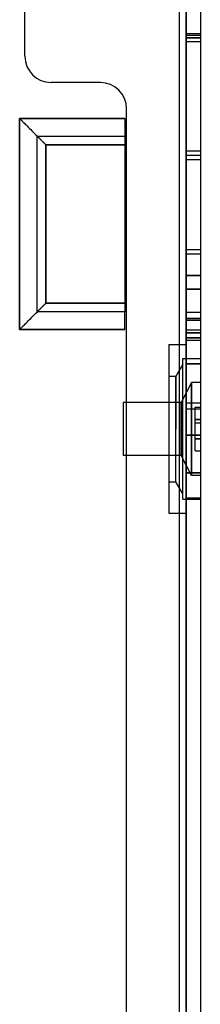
# Model space of a CAD drawing. Header units: millimetres. Extents: x -1 to 50, y 0 to 191.
# Tile 93 of 146: x 40 to 50, y 96 to 152. Entities that reach past the tile are written whole.
import ezdxf

# ---------------------------------------------------------------- set-up
doc = ezdxf.new("R2010")
doc.units = ezdxf.units.MM
doc.layers.add('MAIN-1', color=7, linetype='Continuous')
doc.layers.add('MAIN-2', color=7, linetype='Continuous')

msp = doc.modelspace()

# ---------------------------------------------------------------- linework, layer by layer
at = {"layer": 'MAIN-1'}
for p, q in [((48.8, 187.5), (48.8, 5)), ((49.2, 16.6), (49.2, 183.1)), ((50, 183.1), (50, 16.6)), ((40.7, 135), (40.7, 145)), ((40.7, 145), (45.7, 145)), ((40.7, 145), (40.701, 144.999)), ((40.701, 144.999), (40.703, 144.997)), ((40.703, 144.997), (40.707, 144.993)), ((40.707, 144.993), (40.713, 144.988)), ((40.713, 144.988), (40.72, 144.98)), ((40.72, 144.98), (40.73, 144.971)), ((40.73, 144.971), (40.741, 144.959)), ((40.741, 144.959), (40.754, 144.946)), ((40.754, 144.946), (40.768, 144.931)), ((40.768, 144.931), (40.784, 144.915)), ((40.784, 144.915), (40.801, 144.898)), ((40.801, 144.898), (40.819, 144.88)), ((40.819, 144.88), (40.839, 144.861)), ((40.839, 144.861), (40.859, 144.841)), ((40.859, 144.841), (40.879, 144.821)), ((40.879, 144.821), (40.9, 144.8)), ((40.9, 144.8), (40.922, 144.779)), ((40.922, 144.779), (40.943, 144.757)), ((40.943, 144.757), (40.966, 144.734)), ((40.966, 144.734), (40.99, 144.71)), ((40.99, 144.71), (41.015, 144.685)), ((41.015, 144.685), (41.041, 144.658)), ((41.041, 144.658), (41.07, 144.63)), ((41.07, 144.63), (41.1, 144.599)), ((41.1, 144.599), (41.132, 144.568)), ((41.132, 144.568), (41.166, 144.534)), ((45.7, 145), (45.7, 135)), ((41.166, 144.534), (41.2, 144.5)), ((41.2, 144.5), (41.2, 135.5)), ((45.7, 144.5), (41.2, 144.5)), ((40.713, 135.013), (40.72, 135.02)), ((40.72, 135.02), (40.729, 135.03)), ((40.729, 135.03), (40.741, 135.041)), ((40.741, 135.041), (40.754, 135.054)), ((40.754, 135.054), (40.769, 135.068)), ((40.769, 135.068), (40.785, 135.084)), ((40.785, 135.084), (40.802, 135.101)), ((40.802, 135.101), (40.82, 135.119)), ((40.82, 135.119), (40.839, 135.139)), ((40.839, 135.139), (40.859, 135.159)), ((40.859, 135.159), (40.879, 135.179)), ((40.879, 135.179), (40.9, 135.2)), ((40.9, 135.2), (40.921, 135.222)), ((40.921, 135.222), (40.943, 135.243)), ((40.943, 135.243), (40.966, 135.266)), ((40.966, 135.266), (40.99, 135.29)), ((40.99, 135.29), (41.015, 135.315)), ((41.015, 135.315), (41.042, 135.341)), ((41.042, 135.341), (41.07, 135.37)), ((41.07, 135.37), (41.101, 135.4)), ((41.101, 135.4), (41.132, 135.432)), ((41.132, 135.432), (41.166, 135.466)), ((41.166, 135.466), (41.2, 135.5)), ((41.2, 135.5), (45.7, 135.5)), ((40.7, 135), (40.701, 135.001)), ((45.7, 135), (40.7, 135)), ((40.701, 135.001), (40.703, 135.003)), ((40.703, 135.003), (40.707, 135.007)), ((40.707, 135.007), (40.713, 135.013))]:
    msp.add_line(p, q, dxfattribs=at)
at = {"layer": 'MAIN-2'}
for p, q in [((49.2, 183.1), (49.2, 16.6)), ((49.2, 183.1), (49.2, 16.6)), ((40, 149.55), (40, 166.05)), ((49.2, 150.84), (50, 150.84)), ((49.2, 150.84), (50, 150.84)), ((49.2, 150.752), (50, 150.752)), ((49.2, 150.752), (50, 150.752)), ((50, 150.59), (49.2, 150.59)), ((49.2, 150.59), (50, 150.59)), ((49.2, 150.384), (50, 150.384)), ((49.2, 150.384), (50, 150.384)), ((40, 149.55), (40, 149.55)), ((40, 149.55), (40, 149.55)), ((41.5, 148.05), (41.5, 148.05)), ((44.3, 148.05), (41.5, 148.05)), ((41.5, 148.05), (41.5, 148.05)), ((44.3, 148.05), (44.3, 148.05)), ((44.3, 148.05), (44.3, 148.05)), ((45.8, 146.55), (45.8, 146.55)), ((45.8, 47.55), (45.8, 146.55)), ((45.8, 146.55), (45.8, 146.55)), ((45.7, 146), (39.7, 146)), ((39.7, 146), (39.7, 134)), ((39.7, 146), (45.7, 146)), ((39.7, 134), (39.7, 146)), ((39.7, 146), (39.702, 145.998)), ((39.7, 146), (39.702, 145.998)), ((39.702, 145.998), (39.709, 145.991)), ((39.702, 145.998), (39.709, 145.991)), ((39.709, 145.991), (39.72, 145.98)), ((39.709, 145.991), (39.72, 145.98)), ((39.72, 145.98), (39.736, 145.964)), ((39.72, 145.98), (39.736, 145.964)), ((39.736, 145.964), (39.758, 145.942)), ((39.736, 145.964), (39.758, 145.942)), ((39.758, 145.942), (39.784, 145.916)), ((39.758, 145.942), (39.784, 145.916)), ((39.784, 145.916), (39.815, 145.885)), ((39.784, 145.916), (39.815, 145.885)), ((39.815, 145.885), (39.849, 145.851)), ((39.815, 145.885), (39.849, 145.851)), ((39.849, 145.851), (39.886, 145.814)), ((39.849, 145.851), (39.886, 145.814)), ((39.886, 145.814), (39.925, 145.775)), ((39.886, 145.814), (39.925, 145.775)), ((39.925, 145.775), (39.967, 145.733)), ((39.925, 145.775), (39.967, 145.733)), ((39.967, 145.733), (40.013, 145.687)), ((39.967, 145.733), (40.013, 145.687)), ((40.013, 145.687), (40.065, 145.635)), ((40.013, 145.687), (40.065, 145.635)), ((45.7, 146), (45.7, 145)), ((40.065, 145.635), (40.123, 145.577)), ((40.065, 145.635), (40.123, 145.577)), ((40.123, 145.577), (40.188, 145.512)), ((40.123, 145.577), (40.188, 145.512)), ((40.188, 145.512), (40.257, 145.443)), ((40.188, 145.512), (40.257, 145.443)), ((40.257, 145.443), (40.33, 145.37)), ((40.257, 145.443), (40.33, 145.37)), ((40.33, 145.37), (40.403, 145.297)), ((40.33, 145.37), (40.403, 145.297)), ((40.403, 145.297), (40.476, 145.224)), ((40.403, 145.297), (40.476, 145.224)), ((40.476, 145.224), (40.551, 145.149)), ((40.476, 145.224), (40.551, 145.149)), ((40.551, 145.149), (40.628, 145.072)), ((40.551, 145.149), (40.628, 145.072)), ((40.628, 145.072), (40.709, 144.991)), ((40.628, 145.072), (40.709, 144.991)), ((40.7, 145), (40.701, 144.999)), ((40.7, 145), (40.7, 145)), ((40.7, 145), (40.7, 145)), ((40.701, 144.999), (40.703, 144.997)), ((40.703, 144.997), (40.707, 144.993)), ((40.707, 144.993), (40.713, 144.987)), ((40.709, 144.991), (40.796, 144.904)), ((40.709, 144.991), (40.796, 144.904)), ((40.713, 144.987), (40.72, 144.98)), ((40.72, 144.98), (40.729, 144.97)), ((40.729, 144.97), (40.741, 144.959)), ((40.741, 144.959), (40.754, 144.946)), ((40.754, 144.946), (40.769, 144.932)), ((40.769, 144.932), (40.785, 144.916)), ((40.785, 144.916), (40.802, 144.899)), ((40.796, 144.904), (40.89, 144.81)), ((40.796, 144.904), (40.89, 144.81)), ((40.802, 144.899), (40.82, 144.881)), ((40.82, 144.881), (40.839, 144.861)), ((40.839, 144.861), (40.859, 144.841)), ((40.859, 144.841), (40.879, 144.821)), ((40.879, 144.821), (40.9, 144.8)), ((40.89, 144.81), (40.989, 144.711)), ((40.89, 144.81), (40.989, 144.711)), ((40.9, 144.8), (40.921, 144.778)), ((40.921, 144.778), (40.943, 144.757)), ((40.943, 144.757), (40.966, 144.734)), ((40.966, 144.734), (40.99, 144.71)), ((40.989, 144.711), (41.092, 144.608)), ((40.989, 144.711), (41.092, 144.608)), ((40.99, 144.71), (41.015, 144.685)), ((41.015, 144.685), (41.042, 144.659)), ((41.042, 144.659), (41.07, 144.63)), ((41.07, 144.63), (41.101, 144.6)), ((41.092, 144.608), (41.2, 144.5)), ((41.092, 144.608), (41.2, 144.5)), ((41.101, 144.6), (41.132, 144.568)), ((41.132, 144.568), (41.166, 144.534)), ((45.7, 145), (45.7, 145)), ((45.7, 145), (45.7, 145)), ((41.166, 144.534), (41.2, 144.5)), ((45.7, 144.5), (41.2, 144.5)), ((41.2, 144.5), (45.7, 144.5)), ((41.2, 135.5), (41.2, 144.5)), ((41.2, 144.5), (41.2, 135.5)), ((41.2, 144.5), (45.7, 144.5)), ((41.2, 135.5), (41.2, 144.5)), ((45.7, 144.5), (45.7, 144.5)), ((45.7, 144.5), (45.7, 144.5)), ((50, 144.151), (49.2, 144.151)), ((49.2, 143.91), (50, 143.91)), ((49.2, 143.676), (50, 143.676)), ((49.2, 138.55), (50, 138.55)), ((49.2, 138.55), (50, 138.55)), ((49.2, 138.299), (50, 138.299)), ((49.2, 138.299), (50, 138.299)), ((49.2, 137.071), (50, 137.071)), ((50, 137.071), (49.2, 137.071)), ((49.2, 136.298), (50, 136.298)), ((50, 136.298), (49.2, 136.298)), ((40.709, 135.009), (40.796, 135.096)), ((40.709, 135.009), (40.796, 135.096)), ((40.72, 135.02), (40.73, 135.029)), ((40.73, 135.029), (40.741, 135.041)), ((40.741, 135.041), (40.754, 135.054)), ((40.754, 135.054), (40.768, 135.069)), ((40.768, 135.069), (40.784, 135.085)), ((40.784, 135.085), (40.801, 135.102)), ((40.796, 135.096), (40.89, 135.19)), ((40.796, 135.096), (40.89, 135.19)), ((40.801, 135.102), (40.819, 135.12)), ((40.819, 135.12), (40.839, 135.139)), ((40.839, 135.139), (40.859, 135.159)), ((40.859, 135.159), (40.879, 135.179)), ((40.879, 135.179), (40.9, 135.2)), ((40.89, 135.19), (40.989, 135.289)), ((40.89, 135.19), (40.989, 135.289)), ((40.9, 135.2), (40.922, 135.221)), ((40.922, 135.221), (40.943, 135.243)), ((40.943, 135.243), (40.966, 135.266)), ((40.966, 135.266), (40.99, 135.29)), ((40.989, 135.289), (41.092, 135.392)), ((40.989, 135.289), (41.092, 135.392)), ((40.99, 135.29), (41.015, 135.315)), ((41.015, 135.315), (41.041, 135.342)), ((41.041, 135.342), (41.07, 135.37)), ((41.07, 135.37), (41.1, 135.401)), ((41.092, 135.392), (41.2, 135.5)), ((41.092, 135.392), (41.2, 135.5)), ((41.1, 135.401), (41.132, 135.432)), ((41.132, 135.432), (41.166, 135.466)), ((41.166, 135.466), (41.2, 135.5)), ((45.7, 135.5), (41.2, 135.5)), ((41.2, 135.5), (45.7, 135.5)), ((45.7, 135.5), (41.2, 135.5)), ((45.7, 135.5), (45.7, 135.5)), ((45.7, 135.5), (45.7, 135.5)), ((40.123, 134.423), (40.188, 134.488)), ((40.123, 134.423), (40.188, 134.488)), ((40.188, 134.488), (40.257, 134.557)), ((40.188, 134.488), (40.257, 134.557)), ((40.257, 134.557), (40.33, 134.63)), ((40.257, 134.557), (40.33, 134.63)), ((40.33, 134.63), (40.403, 134.703)), ((40.33, 134.63), (40.403, 134.703)), ((40.403, 134.703), (40.476, 134.776)), ((40.403, 134.703), (40.476, 134.776)), ((40.476, 134.776), (40.551, 134.851)), ((40.476, 134.776), (40.551, 134.851)), ((40.551, 134.851), (40.628, 134.928)), ((40.551, 134.851), (40.628, 134.928)), ((40.628, 134.928), (40.709, 135.009)), ((40.628, 134.928), (40.709, 135.009)), ((40.7, 135), (40.701, 135.001)), ((40.7, 135), (40.7, 135)), ((40.7, 135), (40.7, 135)), ((40.701, 135.001), (40.703, 135.003)), ((40.703, 135.003), (40.707, 135.007)), ((40.707, 135.007), (40.713, 135.012)), ((40.713, 135.012), (40.72, 135.02)), ((45.7, 135), (45.7, 135)), ((45.7, 135), (45.7, 135)), ((45.7, 134), (45.7, 135)), ((50, 134.969), (49.2, 134.969)), ((50, 134.969), (49.2, 134.969)), ((49.2, 134.638), (50, 134.638)), ((49.2, 134.638), (50, 134.638)), ((50, 134.532), (49.2, 134.532)), ((49.2, 134.53), (50, 134.53)), ((39.7, 134), (39.702, 134.002)), ((39.7, 134), (39.702, 134.002)), ((39.7, 134), (45.7, 134)), ((45.7, 134), (39.7, 134)), ((39.702, 134.002), (39.709, 134.009)), ((39.702, 134.002), (39.709, 134.009)), ((39.709, 134.009), (39.72, 134.02)), ((39.709, 134.009), (39.72, 134.02)), ((39.72, 134.02), (39.736, 134.036)), ((39.72, 134.02), (39.736, 134.036)), ((39.736, 134.036), (39.758, 134.058)), ((39.736, 134.036), (39.758, 134.058)), ((39.758, 134.058), (39.784, 134.084)), ((39.758, 134.058), (39.784, 134.084)), ((39.784, 134.084), (39.815, 134.115)), ((39.784, 134.084), (39.815, 134.115)), ((39.815, 134.115), (39.849, 134.149)), ((39.815, 134.115), (39.849, 134.149)), ((39.849, 134.149), (39.886, 134.186)), ((39.849, 134.149), (39.886, 134.186)), ((39.886, 134.186), (39.925, 134.225)), ((39.886, 134.186), (39.925, 134.225)), ((39.925, 134.225), (39.967, 134.267)), ((39.925, 134.225), (39.967, 134.267)), ((39.967, 134.267), (40.013, 134.313)), ((39.967, 134.267), (40.013, 134.313)), ((40.013, 134.313), (40.065, 134.365)), ((40.013, 134.313), (40.065, 134.365)), ((40.065, 134.365), (40.123, 134.423)), ((40.065, 134.365), (40.123, 134.423)), ((49.2, 133.984), (50, 133.984)), ((49.2, 133.983), (50, 133.983)), ((50, 133.808), (49.2, 133.808)), ((49.2, 133.808), (50, 133.808)), ((50, 133.53), (49.2, 133.53)), ((49.2, 133.53), (50, 133.53)), ((50, 133.369), (49.2, 133.369)), ((50, 133.369), (49.2, 133.369)), ((48.2, 133.14), (49.2, 133.14)), ((48.2, 133.14), (48.2, 123.54)), ((49, 124.34), (49, 132.34)), ((49, 132.34), (50, 132.34)), ((49, 132.027), (48.6, 131.334)), ((49.2, 132.044), (50, 132.044)), ((49.2, 132.044), (50, 132.044)), ((50, 132.042), (49.2, 132.042)), ((49.2, 132.042), (50, 132.042)), ((50, 132.03), (49.2, 132.03)), ((50, 132.03), (49.2, 132.03)), ((48.2, 131.334), (48.6, 131.334)), ((48.6, 128.334), (48.6, 131.334)), ((48.6, 131.334), (48.6, 128.334)), ((49.5, 130.984), (48.9, 129.834)), ((49.5, 125.684), (49.5, 130.984)), ((49.5, 130.984), (49.5, 125.684)), ((50, 130.984), (49.5, 130.984)), ((45.6, 129.834), (45.6, 126.834)), ((48.9, 129.834), (45.6, 129.834)), ((48.9, 126.834), (48.9, 129.834)), ((48.9, 129.834), (48.9, 126.834)), ((49.2, 129.825), (50, 129.825)), ((49.2, 129.821), (50, 129.821)), ((49.2, 129.48), (50, 129.48)), ((49.2, 129.48), (50, 129.48)), ((49.7, 129.584), (49.7, 129.584)), ((49.7, 128.884), (49.7, 129.584)), ((49.7, 129.584), (50, 129.584)), ((50, 129.584), (50, 129.584)), ((49.7, 128.684), (49.7, 128.884)), ((50, 128.884), (49.7, 128.884)), ((49.7, 128.884), (50, 128.884)), ((48.6, 125.334), (48.6, 128.334)), ((48.6, 125.334), (48.6, 128.334)), ((49.7, 128.684), (49.7, 128.684)), ((49.7, 127.984), (49.7, 128.684)), ((49.7, 128.684), (49.7, 128.684)), ((49.7, 128.684), (50, 128.684)), ((50, 128.684), (50, 128.684)), ((50, 128.684), (50, 128.684)), ((50, 127.989), (49.2, 127.989)), ((49.2, 127.989), (50, 127.989)), ((49.7, 127.984), (49.7, 127.984)), ((49.7, 127.784), (49.7, 127.984)), ((49.7, 127.984), (49.7, 127.984)), ((49.7, 127.984), (50, 127.984)), ((49.7, 127.084), (49.7, 127.784)), ((50, 127.784), (49.7, 127.784)), ((49.7, 127.784), (50, 127.784)), ((50, 127.984), (50, 127.984)), ((50, 127.984), (50, 127.984)), ((48.9, 126.834), (45.6, 126.834)), ((49.5, 125.684), (48.9, 126.834)), ((49.7, 127.084), (49.7, 127.084)), ((49.7, 127.084), (50, 127.084)), ((50, 127.084), (50, 127.084)), ((49.2, 125.834), (50, 125.834)), ((50, 125.834), (49.2, 125.834)), ((50, 125.684), (49.5, 125.684)), ((48.2, 125.334), (48.6, 125.334)), ((49, 124.642), (48.6, 125.334)), ((49.2, 124.412), (50, 124.412)), ((49, 124.34), (50, 124.34)), ((49.2, 124.334), (49.2, 124.334)), ((49.2, 124.334), (49.2, 124.334)), ((49.2, 124.334), (50, 124.334)), ((50, 124.334), (50, 124.334)), ((50, 124.334), (50, 124.334)), ((48.2, 123.54), (49.2, 123.54))]:
    msp.add_line(p, q, dxfattribs=at)
for centre, start, end in [((41.5, 149.55), 180, 270), ((44.3, 146.55), 0, 90)]:
    msp.add_arc(centre, 1.5, start, end, dxfattribs=at)

doc.saveas('drawing.dxf')
